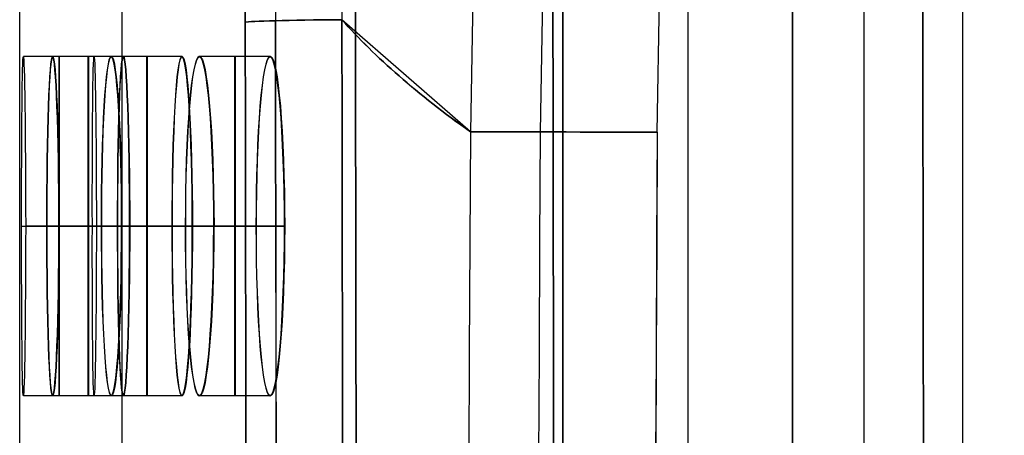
# Model space of a CAD drawing. Extents: x -64 to 57, y 4 to 161.
# Tile 175 of 256: x -64.44 to -60.96, y 148.59 to 150.06. Entities that reach past the tile are written whole.
import ezdxf

# ---------------------------------------------------------------- set-up
doc = ezdxf.new("R2010")
doc.units = 0
doc.layers.add('DEFAULT', color=7, linetype='CONTINUOUS')

msp = doc.modelspace()

# ---------------------------------------------------------------- linework, layer by layer
at = {"layer": 'DEFAULT', "color": 1}
for p, q in [((-61.4516, 157.888, 48.5875), (-61.4516, 138.2574, 48.5875)), ((-62.7174, 156.6755, 29.1353), (-62.8428, 149.6635, 29.1529)), ((-62.7174, 156.6755, 68.0396), (-62.8428, 149.6635, 68.0221)), ((-62.4686, 156.6668, 28.7866), (-62.596, 149.6629, 28.7908)), ((-62.4686, 156.6668, 68.3884), (-62.596, 149.6629, 68.3842)), ((-62.1823, 149.6619, 28.6464), (-62.0632, 156.6525, 28.6483)), ((-62.1823, 149.6619, 68.5285), (-62.0632, 156.6525, 68.5267)), ((-62.5162, 152.7104, 37.6675), (-62.5162, 138.5014, 37.6675)), ((-62.5162, 152.7104, 35.6675), (-62.5162, 10.4575, 35.6675)), ((-62.5162, 10.4575, 36.8178), (-62.5162, 152.7104, 36.8178)), ((-63.6391, 150.0511, 65.6375), (-63.6434, 151.406, 65.5916)), ((-63.6434, 151.406, 31.5834), (-63.6391, 150.051, 31.5374)), ((-63.5365, 151.4244, 65.8562), (-63.532, 150.0564, 65.9028)), ((-63.5364, 151.4244, 31.3187), (-63.5319, 150.0564, 31.272)), ((-64.4363, 147.7497, 48.5875), (-64.4363, 150.8185, 48.5875)), ((-61.1032, 150.6201, 37.7168), (-61.1032, 138.5755, 37.7168)), ((-62.8428, 149.6635, 29.1529), (-63.2971, 150.06, 31.1091)), ((-62.8428, 149.6635, 68.0221), (-63.297, 150.0599, 66.0659)), ((-64.1733, 149.9298, 50.7674), (-64.4233, 149.9298, 50.7674)), ((-64.0699, 149.9298, 42.0674), (-64.3199, 149.9298, 42.0674)), ((-64.0696, 149.9298, 55.1174), (-64.3196, 149.9298, 55.1174)), ((-63.8627, 149.9298, 37.7174), (-64.1127, 149.9298, 37.7174)), ((-63.8621, 149.9298, 59.4674), (-64.1121, 149.9298, 59.4674)), ((-63.5513, 149.9298, 33.3674), (-63.8013, 149.9298, 33.3674)), ((-63.5505, 149.9298, 63.8174), (-63.8005, 149.9298, 63.8174)), ((-62.8428, 149.6635, 29.1529), (-62.8428, 149.6634, 29.1527)), ((-62.8428, 149.6635, 68.0221), (-62.8428, 149.6634, 68.0223)), ((-64.4295, 149.3298, 50.1674), (-64.1795, 149.3298, 50.1674)), ((-64.1651, 149.3298, 51.3674), (-64.4151, 149.3298, 51.3674)), ((-64.0904, 149.3298, 42.6674), (-64.3404, 149.3298, 42.6674)), ((-64.34, 149.3298, 54.5174), (-64.09, 149.3298, 54.5174)), ((-64.2975, 149.3298, 41.4674), (-64.0475, 149.3298, 41.4674)), ((-64.0471, 149.3298, 55.7174), (-64.2971, 149.3298, 55.7174)), ((-63.8974, 149.3298, 38.3174), (-64.1474, 149.3298, 38.3174)), ((-64.1469, 149.3298, 58.8674), (-63.8969, 149.3298, 58.8674)), ((-64.0759, 149.3298, 37.1174), (-63.8259, 149.3298, 37.1174)), ((-63.8253, 149.3298, 60.0674), (-64.0753, 149.3298, 60.0674)), ((-63.6005, 149.3298, 33.9674), (-63.8505, 149.3298, 33.9674)), ((-63.8497, 149.3298, 63.2174), (-63.5997, 149.3298, 63.2174)), ((-63.7502, 149.3298, 32.7674), (-63.5002, 149.3298, 32.7674)), ((-63.4993, 149.3298, 64.4174), (-63.7493, 149.3298, 64.4174)), ((-64.1733, 148.7298, 50.7674), (-64.4233, 148.7298, 50.7674)), ((-64.0699, 148.7298, 42.0674), (-64.3199, 148.7298, 42.0674)), ((-64.0696, 148.7298, 55.1174), (-64.3196, 148.7298, 55.1174)), ((-63.8627, 148.7298, 37.7174), (-64.1127, 148.7298, 37.7174)), ((-63.8621, 148.7298, 59.4674), (-64.1121, 148.7298, 59.4674)), ((-63.5513, 148.7298, 33.3674), (-63.8013, 148.7298, 33.3674)), ((-63.5505, 148.7298, 63.8174), (-63.8005, 148.7298, 63.8174))]:
    msp.add_line(p, q, dxfattribs=at)
at = {"layer": 'DEFAULT', "color": 254}
for p, q in [((-64.0741, 147.6391, 48.6361), (-64.0741, 152.3574, 48.6361)), ((-62.0741, 152.3225, 48.6361), (-62.0741, 147.5018, 48.6361))]:
    msp.add_line(p, q, dxfattribs=at)
at = {"layer": 'DEFAULT', "color": 156}
for p, q in [((-61.704, 10.774, 35.8806), (-61.704, 151.5363, 35.8806)), ((-61.704, 151.5363, 37.5166), (-61.704, 10.774, 37.5166)), ((-61.704, 10.774, 36.6986), (-61.704, 151.5363, 36.6986))]:
    msp.add_line(p, q, dxfattribs=at)
at = {"layer": 'DEFAULT', "color": 1, "extrusion": (0.995862, 0.000321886, -0.09088)}
msp.add_arc((149.1985, 13.7608, -68.9909), 46.2921, 78.72879, 88.90849, dxfattribs=at)
at = {"layer": 'DEFAULT', "color": 1, "extrusion": (0.995945, 0.000422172, -0.089959)}
msp.add_arc((149.217, 13.9335, -68.9203), 46.1844, 78.71741, 88.92091, dxfattribs=at)
at = {"layer": 'DEFAULT', "color": 1, "extrusion": (6.37239e-09, -5.38277e-14, 1)}
msp.add_arc((2106.8678, 83.1507, 28.609), 2167.9273, 178.056369, 181.9652383, dxfattribs=at)
at = {"layer": 'DEFAULT', "color": 1, "extrusion": (-6.39751e-09, 3.73463e-14, 1)}
msp.add_arc((2106.8678, 83.1507, 68.566), 2167.9273, 178.056369, 181.9652417, dxfattribs=at)
at = {"layer": 'DEFAULT', "color": 254, "extrusion": (0.995931, -2.47832e-05, -0.090119)}
msp.add_arc((140.5303, -438.3278, -68.9402), 498.4165, 88.89805, 94.560755, dxfattribs=at)
at = {"layer": 'DEFAULT', "color": 254, "extrusion": (0.995931, -2.4782e-05, 0.090119)}
msp.add_arc((140.5302, 535.2042, -60.1742), 498.4165, 265.439256, 271.101962, dxfattribs=at)
at = {"layer": 'DEFAULT', "color": 254, "extrusion": (0.995931, -2.47838e-05, -0.090121)}
msp.add_arc((140.5303, -438.265, -68.2438), 498.4043, 88.89805, 94.560756, dxfattribs=at)
at = {"layer": 'DEFAULT', "color": 254, "extrusion": (0.995931, -2.47826e-05, 0.090121)}
msp.add_arc((140.5302, 535.1413, -59.4776), 498.4042, 265.439255, 271.101962, dxfattribs=at)
at = {"layer": 'DEFAULT', "color": 254, "extrusion": (0.995859, -2.56032e-05, -0.090906)}
msp.add_arc((140.5303, -438.1712, -66.9871), 498.3529, 88.897985, 94.561018, dxfattribs=at)
at = {"layer": 'DEFAULT', "color": 254, "extrusion": (0.995859, -2.56021e-05, 0.090906)}
msp.add_arc((140.5302, 535.0406, -58.1445), 498.3528, 265.438993, 271.102026, dxfattribs=at)
at = {"layer": 'DEFAULT', "color": 1, "extrusion": (0.996081, -2.45895e-05, -0.088445)}
msp.add_arc((140.4456, -436.7116, -69.1987), 496.5558, 88.891775, 94.572177, dxfattribs=at)
at = {"layer": 'DEFAULT', "color": 1, "extrusion": (0.996074, -2.21132e-05, 0.088527)}
msp.add_arc((140.1505, 523.6608, -60.6006), 486.7139, 265.370039, 271.165401, dxfattribs=at)
at = {"layer": 'DEFAULT', "color": 1, "extrusion": (0.995938, -2.13712e-05, 0.090043)}
msp.add_arc((140.15, 523.9509, -60.4613), 487.1856, 265.372024, 271.164966, dxfattribs=at)
at = {"layer": 'DEFAULT', "color": 1, "extrusion": (0.995947, -2.45933e-05, -0.089937)}
msp.add_arc((140.4457, -437.0362, -69.2053), 497.0505, 88.892276, 94.570151, dxfattribs=at)
at = {"layer": 'DEFAULT', "color": 1, "extrusion": (-0.001823, 0.999809, 0.019433)}
msp.add_arc((62.8677, 28.6599, 150.7513), 0.5, 288.1576, 354.6421, dxfattribs=at)
at = {"layer": 'DEFAULT', "color": 1, "extrusion": (-0.001752, 0.999813, -0.019242)}
msp.add_arc((62.8781, 68.4681, 148.8716), 0.5001, 5.3492, 71.8427, dxfattribs=at)
at = {"layer": 'DEFAULT', "color": 1, "extrusion": (0.99584, -1.9544e-05, 0.091114)}
msp.add_arc((140.1473, 524.4995, -60.2023), 487.853, 265.376967, 271.164119, dxfattribs=at)
at = {"layer": 'DEFAULT', "color": 1, "extrusion": (0.995833, -1.7073e-05, 0.091195)}
msp.add_arc((140.15, 524.5838, -60.1989), 487.9323, 265.377425, 271.163635, dxfattribs=at)
at = {"layer": 'DEFAULT', "color": 1, "extrusion": (0.995842, -2.06267e-05, -0.091096)}
msp.add_arc((140.1511, -427.8965, -69.0553), 488.022, 88.836737, 94.621883, dxfattribs=at)
at = {"layer": 'DEFAULT', "color": 1, "extrusion": (0.995856, -2.53629e-05, -0.090939)}
msp.add_arc((140.4469, -437.6996, -69.0466), 497.8281, 88.893736, 94.564834, dxfattribs=at)
at = {"layer": 'DEFAULT', "color": 1, "extrusion": (0.017397, 0.980705, 0.194716)}
msp.add_arc((45.984, 32.2389, 158.9275), 20.2807, 10.12896, 15.91425, dxfattribs=at)
at = {"layer": 'DEFAULT', "color": 1, "extrusion": (0.017397, 0.980705, -0.194716)}
msp.add_arc((45.984, 63.0761, 140.006), 20.2807, 344.08575, 349.87156, dxfattribs=at)
at = {"layer": 'DEFAULT', "color": 1, "extrusion": (0.999927, 0.001642, -0.01193)}
for centre in [(149.4353, 49.9981, -64.7781), (149.4353, 49.9981, -64.7781), (149.4349, 50.0011, -64.5281), (149.4349, 50.0011, -64.5281)]:
    msp.add_arc(centre, 0.6, 270.0051, 89.9971, dxfattribs=at)
at = {"layer": 'DEFAULT', "color": 1, "extrusion": (0.999362, 0.001644, 0.035682)}
for centre in [(149.435, 44.3269, -62.5313), (149.435, 44.3269, -62.5313), (149.4346, 44.318, -62.2815), (149.4346, 44.318, -62.2815)]:
    msp.add_arc(centre, 0.6004, 270.0331, 89.9602, dxfattribs=at)
at = {"layer": 'DEFAULT', "color": 1, "extrusion": (0.99936, 0.001644, -0.035736)}
for centre in [(149.435, 52.7925, -66.0016), (149.435, 52.7925, -66.0016), (149.4346, 52.8014, -65.7518), (149.4346, 52.8014, -65.7518)]:
    msp.add_arc(centre, 0.6004, 270.0399, 89.9668, dxfattribs=at)
at = {"layer": 'DEFAULT', "color": 1, "extrusion": (1, 0, 0)}
for centre, start, end in [((149.3298, 50.7674, -64.2973), 270, 90), ((149.3298, 42.0674, -64.1939), 270, 90), ((149.3298, 55.1174, -64.1936), 270, 90), ((149.3298, 37.7174, -63.9867), 270, 90), ((149.3298, 59.4674, -63.9861), 270, 90), ((149.3298, 33.3674, -63.6753), 270, 90), ((149.3298, 63.8174, -63.6745), 270, 90), ((149.3298, 50.7674, -64.2973), 90, 270), ((149.3298, 42.0674, -64.1939), 90, 270), ((149.3298, 55.1174, -64.1936), 90, 270), ((149.3298, 37.7174, -63.9867), 90, 270), ((149.3298, 59.4674, -63.9861), 90, 270), ((149.3298, 33.3674, -63.6753), 90, 270), ((149.3298, 63.8174, -63.6745), 90, 270)]:
    msp.add_arc(centre, 0.6, start, end, dxfattribs=at)
at = {"layer": 'DEFAULT', "color": 1, "extrusion": (0.998228, 0.001644, 0.059488)}
for centre in [(149.4341, 41.4499, -61.5088), (149.4337, 41.435, -61.2592)]:
    msp.add_arc(centre, 0.6011, 270.0955, 89.8933, dxfattribs=at)
at = {"layer": 'DEFAULT', "color": 1, "extrusion": (0.998228, 0.001648, 0.059488)}
for centre in [(149.4343, 41.4498, -61.5083), (149.4339, 41.435, -61.2587)]:
    msp.add_arc(centre, 0.6011, 270.0959, 89.8929, dxfattribs=at)
at = {"layer": 'DEFAULT', "color": 1, "extrusion": (0.998224, 0.001648, -0.059542)}
for centre, end in [((149.4343, 55.5593, -67.2921), 89.904), ((149.4343, 55.5593, -67.2921), 89.904), ((149.4339, 55.5741, -67.0425), 89.9039), ((149.4339, 55.5741, -67.0425), 89.904)]:
    msp.add_arc(centre, 0.6011, 270.1073, end, dxfattribs=at)
at = {"layer": 'DEFAULT', "color": 1, "extrusion": (0.996524, 0.001653, 0.083294)}
for centre, start in [((149.4333, 38.545, -60.5523), 270.1915), ((149.4333, 38.545, -60.5523), 270.1915), ((149.4329, 38.5242, -60.3032), 270.1914), ((149.4329, 38.5242, -60.3032), 270.1915)]:
    msp.add_arc(centre, 0.6021, start, 89.7927, dxfattribs=at)
at = {"layer": 'DEFAULT', "color": 1, "extrusion": (0.996519, 0.001653, -0.083348)}
for centre, start in [((149.4333, 58.2984, -68.6496), 270.2076), ((149.4333, 58.2984, -68.6496), 270.2075), ((149.4329, 58.3193, -68.4005), 270.2076), ((149.4329, 58.3193, -68.4005), 270.2076)]:
    msp.add_arc(centre, 0.6021, start, 89.8083, dxfattribs=at)
at = {"layer": 'DEFAULT', "color": 1, "extrusion": (0.136585, -0.000507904, 0.990628)}
msp.add_arc((146.4486, -1756.1906, 20.22), 1822.9796, 89.9063373, 91.4757322, dxfattribs=at)
at = {"layer": 'DEFAULT', "color": 1, "extrusion": (-0.136585, 0.000507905, 0.990628)}
msp.add_arc((-146.4487, 1769.4634, 76.0442), 1822.9797, 269.9063376, 271.4757325, dxfattribs=at)
at = {"layer": 'DEFAULT', "color": 1, "extrusion": (-0.1367, 0.000506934, 0.990612)}
msp.add_arc((-146.4454, 1770.6781, 76.0502), 1824.184, 269.9062753, 271.474634, dxfattribs=at)
at = {"layer": 'DEFAULT', "color": 1, "extrusion": (0.1367, -0.000506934, 0.990612)}
msp.add_arc((146.4453, -1757.394, 20.2125), 1824.1838, 89.906275, 91.4746338, dxfattribs=at)
at = {"layer": 'DEFAULT', "color": 1, "extrusion": (0.017336, 0.980703, 0.194733)}
msp.add_arc((45.9756, 32.2358, 158.9321), 20.2798, 15.91356, 15.91416, dxfattribs=at)
at = {"layer": 'DEFAULT', "color": 1, "extrusion": (0.017434, 0.980707, -0.194706)}
msp.add_arc((45.9901, 63.0742, 140.0041), 20.2803, 344.08473, 344.08533, dxfattribs=at)
at = {"layer": 'DEFAULT', "color": 1, "extrusion": (0.002738, 0.999996, 0.000463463)}
msp.add_arc((62.5796, 29.277, 149.5043), 0.7, 271.0002, 343.9403, dxfattribs=at)
at = {"layer": 'DEFAULT', "color": 1, "extrusion": (0.002738, 0.999996, -0.000463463)}
msp.add_arc((62.5796, 67.8979, 149.4593), 0.7, 16.0597, 88.9998, dxfattribs=at)
at = {"layer": 'DEFAULT', "color": 1, "extrusion": (0.043583, -0.000474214, 0.99905)}
msp.add_arc((158.9789, -1752.7997, 25.9644), 1818.2418, 90.3153037, 91.8885768, dxfattribs=at)
at = {"layer": 'DEFAULT', "color": 1, "extrusion": (-0.043583, 0.000474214, 0.99905)}
msp.add_arc((-158.9789, 1757.0351, 71.1182), 1818.2418, 270.3153037, 271.8885768, dxfattribs=at)
at = {"layer": 'DEFAULT', "color": 1, "extrusion": (0.001897, -0.000456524, 0.999998)}
msp.add_arc((1869.049, 139.8461, 28.4601), 1931.3105, 179.7084096, 181.1892536, dxfattribs=at)
at = {"layer": 'DEFAULT', "color": 1, "extrusion": (-0.001897, 0.000456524, 0.999998)}
msp.add_arc((1869.2333, 139.8017, 68.7147), 1931.3105, 179.7084096, 181.1892537, dxfattribs=at)
at = {"layer": 'DEFAULT', "color": 1, "extrusion": (0.999927, -0.001642, -0.01193)}
for centre in [(149.2238, 49.9923, -65.2685), (149.2238, 49.9923, -65.2685), (149.2242, 49.9953, -65.0185), (149.2242, 49.9953, -65.0185)]:
    msp.add_arc(centre, 0.6, 90.0029, 269.9949, dxfattribs=at)
at = {"layer": 'DEFAULT', "color": 1, "extrusion": (0.999362, -0.001644, 0.035682)}
for centre in [(149.2241, 44.3444, -63.0223), (149.2241, 44.3444, -63.0223), (149.2246, 44.3355, -62.7725), (149.2246, 44.3355, -62.7725)]:
    msp.add_arc(centre, 0.6004, 90.0398, 269.9669, dxfattribs=at)
at = {"layer": 'DEFAULT', "color": 1, "extrusion": (0.99936, -0.001644, -0.035736)}
for centre in [(149.2241, 52.7749, -66.4926), (149.2241, 52.7749, -66.4926), (149.2246, 52.7838, -66.2428), (149.2246, 52.7838, -66.2428)]:
    msp.add_arc(centre, 0.6004, 90.0332, 269.9601, dxfattribs=at)
at = {"layer": 'DEFAULT', "color": 1, "extrusion": (0, 1, 0)}
for centre, start, end in [((-118.542, 48.5874, 149.3298), 0.49543, 0.871726), ((-118.542, 48.5876, 149.3298), 357.766858, 358.143367), ((-118.542, 48.5874, 149.3298), 1.859725, 2.236234), ((-118.542, 48.5876, 149.3298), 356.401083, 356.77802), ((-118.542, 48.5874, 149.3298), 3.225075, 3.602013), ((-118.542, 48.5876, 149.3298), 355.033257, 355.410839), ((-118.542, 48.5874, 149.3298), 4.592261, 4.969844)]:
    msp.add_arc(centre, 182.7283, start, end, dxfattribs=at)
at = {"layer": 'DEFAULT', "color": 1, "extrusion": (0.998228, -0.001644, 0.059488)}
for centre in [(149.225, 41.4791, -61.9999), (149.2254, 41.4643, -61.7503)]:
    msp.add_arc(centre, 0.6011, 90.1067, 269.9045, dxfattribs=at)
at = {"layer": 'DEFAULT', "color": 1, "extrusion": (0.998228, -0.001648, 0.059488)}
for centre in [(149.2248, 41.4792, -62.0004), (149.2252, 41.4643, -61.7508)]:
    msp.add_arc(centre, 0.6011, 90.1071, 269.9041, dxfattribs=at)
at = {"layer": 'DEFAULT', "color": 1, "extrusion": (0.998224, -0.001648, -0.059542)}
for centre, start in [((149.2248, 55.5299, -67.7841), 90.096), ((149.2248, 55.5299, -67.7841), 90.0961), ((149.2252, 55.5448, -67.5346), 90.096), ((149.2252, 55.5448, -67.5346), 90.096)]:
    msp.add_arc(centre, 0.6011, start, 269.8927, dxfattribs=at)
at = {"layer": 'DEFAULT', "color": 1, "extrusion": (0.996524, -0.001653, 0.083294)}
for centre, end in [((149.2258, 38.5863, -61.0461), 269.8085), ((149.2258, 38.5863, -61.0461), 269.8086), ((149.2262, 38.5655, -60.797), 269.8085), ((149.2262, 38.5655, -60.797), 269.8085)]:
    msp.add_arc(centre, 0.6021, 90.2073, end, dxfattribs=at)
at = {"layer": 'DEFAULT', "color": 1, "extrusion": (0.996519, -0.001653, -0.083348)}
for centre, end in [((149.2258, 58.2571, -69.1434), 269.7924), ((149.2258, 58.2571, -69.1434), 269.7924), ((149.2262, 58.278, -68.8942), 269.7925), ((149.2262, 58.278, -68.8942), 269.7924)]:
    msp.add_arc(centre, 0.6021, 90.1917, end, dxfattribs=at)

doc.saveas('drawing.dxf')
